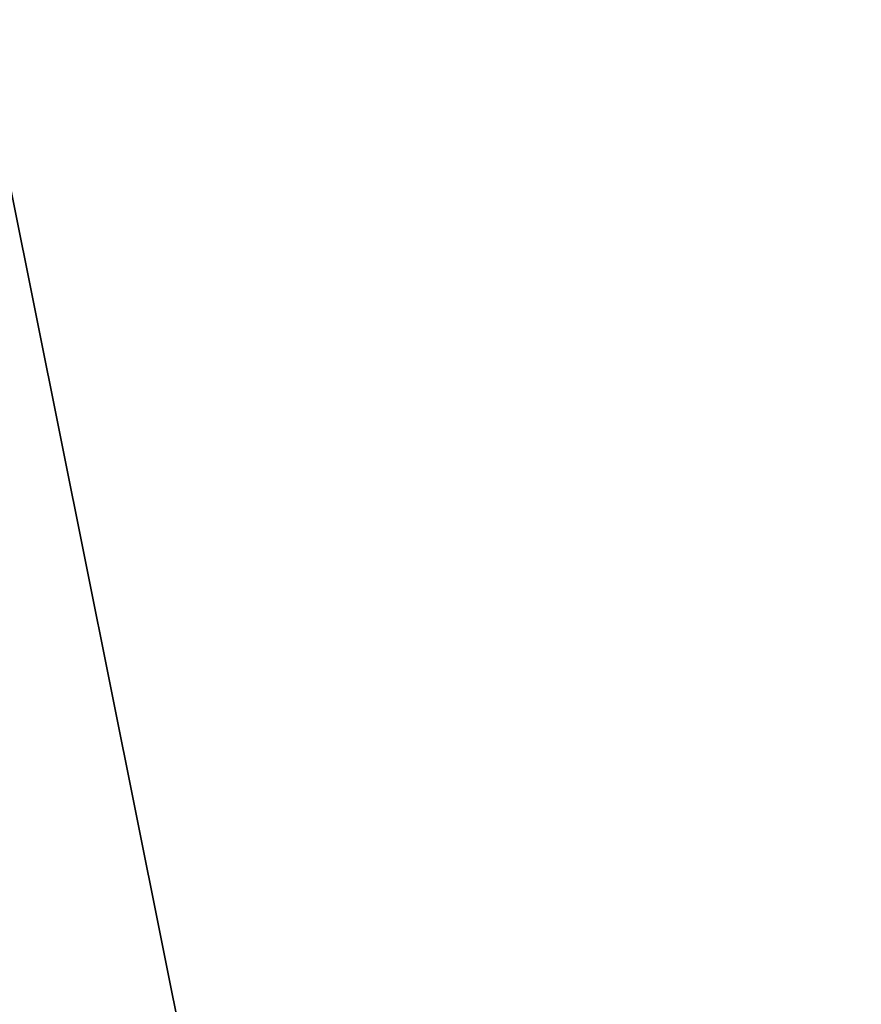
# Model space of a CAD drawing. Header units: millimetres. Extents: x 0 to 359, y -327 to 1.
# Tile 126 of 187: x 44 to 85, y -199 to -151. Entities that reach past the tile are written whole.
import ezdxf

# ---------------------------------------------------------------- set-up
doc = ezdxf.new("R2010")
doc.units = ezdxf.units.MM
doc.header["$MEASUREMENT"] = 0
doc.layers.add('0 Misc', color=7, linetype='Continuous', lineweight=35)

msp = doc.modelspace()

# ---------------------------------------------------------------- linework, layer by layer
at = {"layer": '0 Misc', "color": 160, "linetype": 'Continuous', "lineweight": 25}
msp.add_line((63.439, -256.939, 320), (12, -0.5, 320), dxfattribs=at).dxf.unprotected_set("ltscale", 0)
at = {"layer": '0 Misc', "color": 7, "lineweight": 25}
for points, invisible_edges in [([(347, -294.5, 13), (12, -0.5, 13), (12, -294.5, 13)], 1), ([(347, -294.5, 13), (347, -0.5, 13), (12, -0.5, 13)], 12), ([(347, -0.5, 1), (12, -294.5, 1), (12, -0.5, 1)], 1), ([(347, -0.5, 1), (347, -294.5, 1), (12, -294.5, 1)], 12)]:
    msp.add_3dface(points, dxfattribs=dict(at, invisible_edges=invisible_edges))
at = {"layer": '0 Misc', "color": 5, "lineweight": 25}
for points, invisible_edges in [([(347, -294.5, 332), (12, -0.5, 332), (12, -294.5, 332)], 1), ([(347, -294.5, 332), (347, -0.5, 332), (12, -0.5, 332)], 12)]:
    msp.add_3dface(points, dxfattribs=dict(at, invisible_edges=invisible_edges))
for points in [[(43.439, -277.939, 320), (12, -0.5, 320), (63.439, -256.939, 320)], [(63.439, -256.939, 320), (12, -0.5, 320), (347, -0.5, 320)], [(63.439, -256.939, 320), (347, -0.5, 320), (63.75, -256.701, 320)], [(63.75, -256.701, 320), (347, -0.5, 320), (64.112, -256.551, 320)], [(64.112, -256.551, 320), (347, -0.5, 320), (64.5, -256.5, 320)], [(64.5, -256.5, 320), (347, -0.5, 320), (64.888, -256.551, 320)], [(64.888, -256.551, 320), (347, -0.5, 320), (65.25, -256.701, 320)], [(65.25, -256.701, 320), (347, -0.5, 320), (65.561, -256.939, 320)], [(65.561, -256.939, 320), (347, -0.5, 320), (65.799, -257.25, 320)], [(65.799, -257.25, 320), (347, -0.5, 320), (65.949, -257.612, 320)], [(65.949, -257.612, 320), (347, -0.5, 320), (66, -258, 320)], [(66, -258, 320), (347, -0.5, 320), (87.439, -256.939, 320)]]:
    msp.add_3dface(points, dxfattribs=at)

doc.saveas('drawing.dxf')
